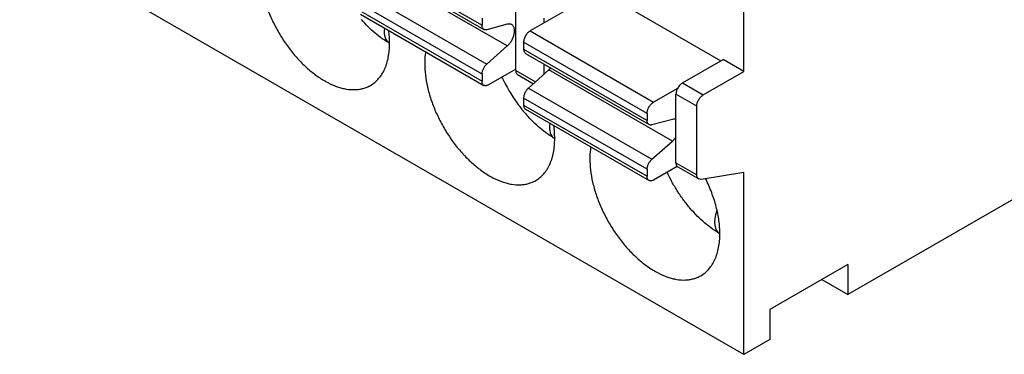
# Model space of a CAD drawing. Header units: inches. Extents: x 0.2 to 16.8, y 0.1 to 10.8.
# Tile 22 of 28: x 14.694 to 15.537, y 8.584 to 8.871. Entities that reach past the tile are written whole.
import ezdxf

# ---------------------------------------------------------------- set-up
doc = ezdxf.new("R2010")
doc.units = ezdxf.units.IN
doc.header["$LTSCALE"] = 0.935
doc.header["$MEASUREMENT"] = 0
doc.layers.get('0').update_dxf_attribs({"linetype": 'CONTINUOUS'})

msp = doc.modelspace()

# ---------------------------------------------------------------- linework, layer by layer
at = {"color": 7, "linetype": 'CONTINUOUS'}
for p, q in [((15.31425, 8.58402), (13.90004, 9.40056)), ((15.31425, 8.82671), (15.31425, 9.05975)), ((14.98418, 8.92744), (15.08997, 8.86636)), ((14.98581, 8.92383), (15.0916, 8.86275)), ((15.11162, 8.8486), (15.00583, 8.90968)), ((15.19065, 8.89582), (15.13117, 8.86148)), ((15.19065, 8.89582), (15.29449, 8.83587)), ((14.98831, 8.89414), (15.09409, 8.83306)), ((15.08997, 8.82446), (14.98418, 8.88554)), ((14.98418, 8.87949), (15.08997, 8.81841)), ((15.11882, 8.82761), (15.11882, 8.8865)), ((14.98581, 8.87588), (15.0916, 8.8148)), ((15.08997, 8.87241), (15.08997, 8.86636)), ((15.14332, 8.8685), (15.14332, 8.87236)), ((15.11162, 8.86722), (15.09409, 8.86253)), ((15.13117, 8.86148), (15.23696, 8.8004)), ((15.09409, 8.83306), (15.11162, 8.8486)), ((15.23139, 8.79076), (15.1256, 8.85184)), ((15.1256, 8.85184), (15.1256, 8.84578)), ((15.1256, 8.84578), (15.23139, 8.7847)), ((15.12723, 8.84218), (15.23302, 8.7811)), ((15.26164, 8.8169), (15.29644, 8.83699)), ((15.31425, 8.82671), (15.29644, 8.83699)), ((15.11882, 8.82864), (15.09553, 8.81519)), ((15.14332, 8.82454), (15.14332, 8.83289)), ((15.14883, 8.82963), (15.14725, 8.82802)), ((15.08997, 8.82446), (15.08997, 8.81841)), ((15.11882, 8.82761), (15.13576, 8.81783)), ((15.12045, 8.824), (15.13394, 8.81622)), ((15.14725, 8.82802), (15.12973, 8.81248)), ((15.25304, 8.76694), (15.14725, 8.82802)), ((15.27945, 8.80661), (15.31425, 8.82671)), ((15.12973, 8.81248), (15.23551, 8.7514)), ((15.25741, 8.81221), (15.23696, 8.8004)), ((15.26164, 8.8169), (15.27945, 8.80661)), ((15.23139, 8.74281), (15.1256, 8.80389)), ((15.1256, 8.80389), (15.1256, 8.79783)), ((15.27389, 8.79697), (15.25607, 8.80726)), ((15.25607, 8.74836), (15.25607, 8.80726)), ((15.1256, 8.79783), (15.23139, 8.73675)), ((15.27389, 8.73808), (15.27389, 8.79697)), ((15.12723, 8.79423), (15.23302, 8.73315)), ((15.23139, 8.79076), (15.23139, 8.7847)), ((15.25304, 8.78557), (15.23551, 8.78087)), ((15.23551, 8.7514), (15.25304, 8.76694)), ((15.25714, 8.74519), (15.23696, 8.73354)), ((15.25607, 8.74836), (15.27389, 8.73808)), ((15.25714, 8.74519), (15.2577, 8.74476)), ((15.2577, 8.74476), (15.27552, 8.73447)), ((15.23139, 8.74281), (15.23139, 8.73675)), ((15.31425, 8.73992), (15.27755, 8.73415)), ((15.31425, 8.58402), (15.31425, 8.73992)), ((15.27755, 8.73415), (15.27552, 8.73447)), ((15.56806, 8.73056), (15.40334, 8.63545)), ((15.40334, 8.66117), (15.33652, 8.62259)), ((15.40334, 8.66117), (15.40334, 8.63545)), ((15.38107, 8.64831), (15.40334, 8.63545)), ((15.33652, 8.62259), (15.33652, 8.59687)), ((15.33652, 8.59687), (15.31425, 8.58402))]:
    msp.add_line(p, q, dxfattribs=at)
for centre, radius, start, end in [((15.23043, 8.87863), 0.13576, 204.68785, 215.6049), ((15.22655, 8.87592), 0.13102, 215.63017, 217.74916), ((15.22391, 8.87386), 0.12768, 217.74567, 219.47392), ((15.22065, 8.87116), 0.12345, 219.46673, 221.41521)]:
    msp.add_arc(centre, radius, start, end, dxfattribs=at)
for centre, start_param in [((15.09742, 8.94132), -3.466031), ((15.23884, 8.85967), -3.466031), ((15.38026, 8.77801), -3.59296)]:
    msp.add_ellipse(centre, major_axis=(0.0883, 0.0892), ratio=0.252828, start_param=start_param, end_param=-3.075334, dxfattribs=at)
for points, knots in [([(14.89945, 8.91513), (14.89945, 8.91186), (14.8999, 8.90512), (14.90172, 8.89487), (14.90468, 8.88438), (14.90872, 8.87386), (14.91374, 8.86353), (14.91965, 8.85362), (14.92632, 8.84433), (14.9336, 8.83587), (14.94135, 8.82841), (14.94815, 8.82308), (14.95369, 8.81949), (14.95905, 8.81646), (14.96448, 8.81406), (14.96991, 8.8124), (14.97502, 8.81131), (14.98007, 8.81094), (14.9849, 8.81139), (14.9883, 8.81212), (14.99152, 8.81323), (14.99354, 8.81423), (14.9945, 8.81479)], [0, 0, 0, 0, 0.06235, 0.128724, 0.198307, 0.270274, 0.343648, 0.417372, 0.490388, 0.56167, 0.630262, 0.695346, 0.726378, 0.756319, 0.812751, 0.839274, 0.864697, 0.912466, 0.93511, 0.957112, 0.97867, 1, 1, 1, 1]), ([(15.01081, 8.85084), (15.00867, 8.85207), (15.00441, 8.85482), (14.99827, 8.85959), (14.99228, 8.86506), (14.9885, 8.86906), (14.98665, 8.87115)], [0, 0, 0, 0, 0.233637, 0.479346, 0.735366, 1, 1, 1, 1]), ([(15.01081, 8.85083), (15.01081, 8.85266), (15.01067, 8.85638), (15.01029, 8.86008), (15.01003, 8.86197)], [0, 0, 0, 0, 0.49011, 1, 1, 1, 1]), ([(15.0916, 8.86275), (15.09134, 8.8629), (15.09085, 8.86331), (15.09033, 8.86416), (15.09003, 8.8652), (15.08997, 8.86596), (15.08997, 8.86636)], [0, 0, 0, 0, 0.217693, 0.451104, 0.71113, 1, 1, 1, 1]), ([(15.09409, 8.86253), (15.09387, 8.86247), (15.09342, 8.86238), (15.09276, 8.86238), (15.09215, 8.86249), (15.09177, 8.86265), (15.0916, 8.86275)], [0, 0, 0, 0, 0.271785, 0.526327, 0.767231, 1, 1, 1, 1]), ([(15.11536, 8.86689), (15.1151, 8.86704), (15.11454, 8.86728), (15.11361, 8.86746), (15.11262, 8.86744), (15.11195, 8.86732), (15.11162, 8.86722)], [0, 0, 0, 0, 0.232571, 0.473212, 0.727821, 1, 1, 1, 1]), ([(15.11162, 8.8486), (15.11197, 8.84891), (15.11267, 8.8496), (15.11399, 8.85111), (15.11543, 8.85321), (15.11653, 8.85551), (15.11718, 8.85741), (15.11764, 8.85922), (15.1179, 8.86137), (15.11769, 8.86341), (15.11721, 8.8648), (15.11672, 8.86566), (15.11611, 8.86638), (15.11562, 8.86674), (15.11536, 8.86689)], [0, 0, 0, 0, 0.068855, 0.140377, 0.287445, 0.434282, 0.505694, 0.574729, 0.702898, 0.815427, 0.865827, 0.912776, 0.95709, 1, 1, 1, 1]), ([(15.13117, 8.86148), (15.13079, 8.86126), (15.13004, 8.86073), (15.129, 8.85976), (15.12804, 8.85862), (15.12721, 8.85734), (15.12652, 8.85597), (15.126, 8.85457), (15.12568, 8.85319), (15.1256, 8.85228), (15.1256, 8.85184)], [0, 0, 0, 0, 0.113963, 0.237351, 0.36707, 0.500006, 0.632942, 0.762658, 0.886042, 1, 1, 1, 1]), ([(14.9945, 8.81479), (14.99515, 8.81516), (14.99641, 8.81596), (14.99881, 8.81779), (15.00155, 8.8205), (15.00438, 8.82432), (15.0063, 8.82794), (15.00759, 8.83107), (15.00875, 8.83445), (15.00986, 8.839), (15.01064, 8.84479), (15.01081, 8.84878), (15.01081, 8.85083)], [0, 0, 0, 0, 0.053916, 0.108093, 0.218133, 0.332041, 0.451357, 0.513456, 0.577315, 0.710607, 0.851582, 1, 1, 1, 1]), ([(15.1256, 8.84578), (15.1256, 8.84538), (15.12566, 8.84463), (15.12597, 8.84358), (15.12648, 8.84274), (15.12697, 8.84233), (15.12723, 8.84218)], [0, 0, 0, 0, 0.28887, 0.548896, 0.782306, 1, 1, 1, 1]), ([(15.04165, 8.84371), (15.04152, 8.84289), (15.04106, 8.8395), (15.04088, 8.83607), (15.04088, 8.83347)], [0, 0, 0, 0, 0.241955, 1, 1, 1, 1]), ([(15.04088, 8.83347), (15.04088, 8.83021), (15.04132, 8.82346), (15.04314, 8.81322), (15.0461, 8.80272), (15.05014, 8.7922), (15.05516, 8.78187), (15.06108, 8.77196), (15.06774, 8.76268), (15.07503, 8.75421), (15.08277, 8.74676), (15.08957, 8.74143), (15.09511, 8.73783), (15.10047, 8.73481), (15.1059, 8.73241), (15.11133, 8.73075), (15.11645, 8.72966), (15.12149, 8.72929), (15.12632, 8.72974), (15.12972, 8.73046), (15.13294, 8.73158), (15.13496, 8.73258), (15.13592, 8.73313)], [0, 0, 0, 0, 0.06235, 0.128724, 0.198307, 0.270274, 0.343648, 0.417372, 0.490388, 0.56167, 0.630262, 0.695346, 0.726378, 0.756319, 0.812751, 0.839274, 0.864697, 0.912466, 0.93511, 0.957112, 0.97867, 1, 1, 1, 1]), ([(15.08997, 8.82446), (15.08997, 8.82483), (15.09002, 8.82558), (15.09033, 8.82714), (15.09106, 8.8291), (15.09215, 8.83091), (15.09321, 8.83221), (15.09379, 8.83279), (15.09409, 8.83306)], [0, 0, 0, 0, 0.111418, 0.231088, 0.486101, 0.748544, 0.87705, 1, 1, 1, 1]), ([(15.11882, 8.82761), (15.11882, 8.82721), (15.11889, 8.82645), (15.11919, 8.82541), (15.11971, 8.82456), (15.12019, 8.82415), (15.12045, 8.824)], [0, 0, 0, 0, 0.289062, 0.548997, 0.782265, 1, 1, 1, 1]), ([(15.0916, 8.8148), (15.09134, 8.81495), (15.09085, 8.81536), (15.09033, 8.81621), (15.09003, 8.81725), (15.08997, 8.81801), (15.08997, 8.81841)], [0, 0, 0, 0, 0.217643, 0.450922, 0.710833, 1, 1, 1, 1]), ([(15.09553, 8.81519), (15.09519, 8.815), (15.0945, 8.81467), (15.09345, 8.81441), (15.09245, 8.81444), (15.09186, 8.81465), (15.0916, 8.8148)], [0, 0, 0, 0, 0.289172, 0.549085, 0.782362, 1, 1, 1, 1]), ([(15.12973, 8.81248), (15.12943, 8.81222), (15.12885, 8.81164), (15.12778, 8.81034), (15.12669, 8.80852), (15.12596, 8.80656), (15.12566, 8.80501), (15.1256, 8.80425), (15.1256, 8.80389)], [0, 0, 0, 0, 0.12295, 0.251455, 0.513897, 0.768911, 0.888581, 1, 1, 1, 1]), ([(15.25741, 8.81221), (15.25699, 8.81141), (15.25649, 8.81016), (15.25613, 8.80847), (15.25607, 8.80765), (15.25607, 8.80726)], [0, 0, 0, 0, 0.524759, 0.770813, 1, 1, 1, 1]), ([(15.26164, 8.8169), (15.26122, 8.81666), (15.26039, 8.81607), (15.25926, 8.81497), (15.25824, 8.81367), (15.25767, 8.81271), (15.25741, 8.81221)], [0, 0, 0, 0, 0.227792, 0.474916, 0.734947, 1, 1, 1, 1]), ([(15.27389, 8.79697), (15.27389, 8.79741), (15.27397, 8.79833), (15.27429, 8.79971), (15.2748, 8.80111), (15.27549, 8.80247), (15.27633, 8.80375), (15.27728, 8.8049), (15.27832, 8.80587), (15.27907, 8.80639), (15.27945, 8.80661)], [0, 0, 0, 0, 0.113958, 0.237342, 0.367058, 0.499994, 0.63293, 0.762649, 0.886037, 1, 1, 1, 1]), ([(15.1256, 8.79783), (15.1256, 8.79744), (15.12566, 8.79668), (15.12597, 8.79563), (15.12649, 8.79479), (15.12697, 8.79438), (15.12723, 8.79423)], [0, 0, 0, 0, 0.289167, 0.549078, 0.782357, 1, 1, 1, 1]), ([(15.23139, 8.79076), (15.23139, 8.7912), (15.23147, 8.79211), (15.23179, 8.79349), (15.23231, 8.79489), (15.23299, 8.79626), (15.23383, 8.79754), (15.23479, 8.79868), (15.23582, 8.79965), (15.23657, 8.80018), (15.23696, 8.8004)], [0, 0, 0, 0, 0.113958, 0.237342, 0.367058, 0.499994, 0.63293, 0.762649, 0.886037, 1, 1, 1, 1]), ([(15.15223, 8.76918), (15.15009, 8.77042), (15.14583, 8.77317), (15.13969, 8.77794), (15.1337, 8.7834), (15.12992, 8.7874), (15.12807, 8.7895)], [0, 0, 0, 0, 0.233637, 0.479346, 0.735366, 1, 1, 1, 1]), ([(15.15223, 8.76918), (15.15223, 8.771), (15.15209, 8.77472), (15.15171, 8.77843), (15.15146, 8.78031)], [0, 0, 0, 0, 0.49011, 1, 1, 1, 1]), ([(15.23302, 8.7811), (15.23276, 8.78125), (15.23227, 8.78165), (15.23176, 8.7825), (15.23145, 8.78355), (15.23139, 8.7843), (15.23139, 8.7847)], [0, 0, 0, 0, 0.217693, 0.451104, 0.71113, 1, 1, 1, 1]), ([(15.23551, 8.78087), (15.23529, 8.78081), (15.23484, 8.78073), (15.23418, 8.78072), (15.23357, 8.78083), (15.23319, 8.781), (15.23302, 8.7811)], [0, 0, 0, 0, 0.271785, 0.526327, 0.767231, 1, 1, 1, 1]), ([(15.25607, 8.78556), (15.25584, 8.78563), (15.25537, 8.78575), (15.25434, 8.78583), (15.25355, 8.78571), (15.25304, 8.78557)], [0, 0, 0, 0, 0.233237, 0.475811, 1, 1, 1, 1]), ([(15.25304, 8.76694), (15.2536, 8.76744), (15.25469, 8.76856), (15.25563, 8.7698), (15.25607, 8.77046)], [0, 0, 0, 0, 0.489136, 1, 1, 1, 1]), ([(15.13592, 8.73313), (15.13657, 8.73351), (15.13783, 8.73431), (15.14023, 8.73613), (15.14298, 8.73884), (15.1458, 8.74267), (15.14772, 8.74628), (15.14901, 8.74941), (15.15017, 8.7528), (15.15128, 8.75734), (15.15206, 8.76313), (15.15223, 8.76713), (15.15223, 8.76918)], [0, 0, 0, 0, 0.053916, 0.108093, 0.218133, 0.332041, 0.451357, 0.513456, 0.577315, 0.710607, 0.851582, 1, 1, 1, 1]), ([(15.18307, 8.76206), (15.18294, 8.76124), (15.18248, 8.75784), (15.1823, 8.75441), (15.1823, 8.75182)], [0, 0, 0, 0, 0.241955, 1, 1, 1, 1]), ([(15.1823, 8.75182), (15.1823, 8.74855), (15.18274, 8.74181), (15.18456, 8.73156), (15.18752, 8.72107), (15.19156, 8.71055), (15.19659, 8.70022), (15.2025, 8.69031), (15.20916, 8.68102), (15.21645, 8.67256), (15.22419, 8.6651), (15.231, 8.65977), (15.23654, 8.65618), (15.24189, 8.65315), (15.24732, 8.65075), (15.25276, 8.64909), (15.25787, 8.648), (15.26291, 8.64763), (15.26774, 8.64808), (15.27114, 8.64881), (15.27436, 8.64992), (15.27638, 8.65092), (15.27735, 8.65148)], [0, 0, 0, 0, 0.06235, 0.128724, 0.198307, 0.270274, 0.343648, 0.417372, 0.490388, 0.56167, 0.630262, 0.695346, 0.726378, 0.756319, 0.812751, 0.839274, 0.864697, 0.912466, 0.93511, 0.957112, 0.97867, 1, 1, 1, 1]), ([(15.23139, 8.74281), (15.23139, 8.74317), (15.23144, 8.74393), (15.23175, 8.74548), (15.23248, 8.74744), (15.23357, 8.74926), (15.23463, 8.75056), (15.23521, 8.75114), (15.23551, 8.7514)], [0, 0, 0, 0, 0.111418, 0.231088, 0.486101, 0.748544, 0.87705, 1, 1, 1, 1]), ([(15.25607, 8.74836), (15.25607, 8.74804), (15.25611, 8.74742), (15.25631, 8.74655), (15.25664, 8.74579), (15.25696, 8.74537), (15.25714, 8.74519)], [0, 0, 0, 0, 0.283398, 0.542977, 0.780285, 1, 1, 1, 1]), ([(15.23302, 8.73315), (15.23276, 8.7333), (15.23227, 8.73371), (15.23175, 8.73455), (15.23145, 8.7356), (15.23139, 8.73636), (15.23139, 8.73675)], [0, 0, 0, 0, 0.217643, 0.450922, 0.710833, 1, 1, 1, 1]), ([(15.29365, 8.68753), (15.2914, 8.68883), (15.2869, 8.69175), (15.28044, 8.69684), (15.27417, 8.70268), (15.26816, 8.70921), (15.26251, 8.71632), (15.25729, 8.72393), (15.25257, 8.73192), (15.24979, 8.73746), (15.2485, 8.74027)], [0, 0, 0, 0, 0.110899, 0.22778, 0.349719, 0.475821, 0.605085, 0.736344, 0.868391, 1, 1, 1, 1]), ([(15.27552, 8.73447), (15.27526, 8.73462), (15.27477, 8.73503), (15.27425, 8.73588), (15.27395, 8.73692), (15.27389, 8.73768), (15.27389, 8.73808)], [0, 0, 0, 0, 0.217734, 0.451002, 0.710938, 1, 1, 1, 1]), ([(15.23696, 8.73354), (15.23661, 8.73334), (15.23592, 8.73301), (15.23487, 8.73276), (15.23387, 8.73278), (15.23328, 8.733), (15.23302, 8.73315)], [0, 0, 0, 0, 0.289172, 0.549085, 0.782362, 1, 1, 1, 1]), ([(15.29365, 8.68752), (15.29365, 8.68937), (15.29351, 8.69313), (15.2927, 8.70089), (15.29067, 8.71091), (15.28681, 8.72297), (15.28336, 8.73088), (15.28142, 8.7348)], [0, 0, 0, 0, 0.112452, 0.229487, 0.475243, 0.733487, 1, 1, 1, 1]), ([(15.27735, 8.65148), (15.27799, 8.65185), (15.27925, 8.65265), (15.28165, 8.65448), (15.2844, 8.65719), (15.28722, 8.66101), (15.28914, 8.66463), (15.29043, 8.66776), (15.29159, 8.67114), (15.2927, 8.67569), (15.29349, 8.68148), (15.29365, 8.68547), (15.29365, 8.68752)], [0, 0, 0, 0, 0.053916, 0.108093, 0.218133, 0.332041, 0.451357, 0.513456, 0.577315, 0.710607, 0.851582, 1, 1, 1, 1])]:
    msp.add_open_spline(points, degree=3, knots=knots, dxfattribs=at)

doc.saveas('drawing.dxf')
